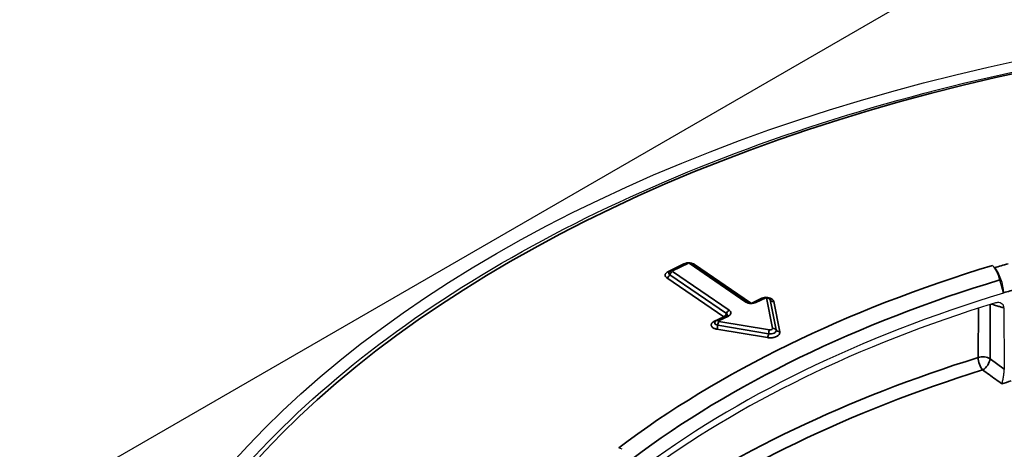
# Model space of a CAD drawing. Header units: millimetres. Extents: x -11430 to 11430, y -300 to 4365.
# Tile 10 of 31: x 2437 to 2462, y 1393 to 1405. Entities that reach past the tile are written whole.
import ezdxf

# ---------------------------------------------------------------- set-up
doc = ezdxf.new("R2010")
doc.units = ezdxf.units.MM
doc.header["$LTSCALE"] = 15
doc.layers.add('_Sichtbarkanten', color=7, linetype='Continuous', lineweight=25)
doc.layers.add('Sichtbar schmal (ISO)', color=7, linetype='Continuous', lineweight=35)

msp = doc.modelspace()

# ---------------------------------------------------------------- linework, layer by layer
at = {"layer": '_Sichtbarkanten'}
for p, q in [((2421.626, 1383.043), (2475.708, 1414.268)), ((2453.981, 1398.211), (2453.566, 1398.009)), ((2455.587, 1397.188), (2454.102, 1398.203)), ((2461.975, 1398.145), (2462.029, 1398.086)), ((2462.261, 1397.422), (2462.164, 1397.767)), ((2456.004, 1397.308), (2455.748, 1397.183)), ((2462.261, 1397.429), (2462.261, 1397.422)), ((2462.265, 1397.035), (2462.281, 1395.438)), ((2455.027, 1396.832), (2454.771, 1396.707)), ((2452.3, 1393.34), (2452.209, 1393.38))]:
    msp.add_line(p, q, dxfattribs=at)
msp.add_ellipse((2475.705, 1383.045), major_axis=(37.75, 0), ratio=0.57735, dxfattribs=at)
for centre, major_axis, ratio, start_param, end_param in [((2453.61, 1397.919), (-0.0438, 0.0899), 0.526994, 0.000004, 0.000055), ((2454.046, 1398.12), (0.0564, 0.0826), 0.623654, 0.000029, 0.000099), ((2461.975, 1397.737), (0.145, -0.479), 0.379525, 1.519309, 2.46769), ((2462.029, 1397.678), (-0.145, 0.479), 0.379525, 4.05594, 5.609283), ((2475.705, 1382.637), (28.923, 0), 0.57735, 2.054229, 2.490562), ((2456.048, 1397.218), (-0.0438, 0.0899), 0.527, 6.283109, 6.283185), ((2475.705, 1382.453), (28.919, 0), 0.57735, 2.062594, 2.482197), ((2475.705, 1379.983), (-23.75, 0), 0.57735, 3.132886, 6.291892)]:
    msp.add_ellipse(centre, major_axis=major_axis, ratio=ratio, start_param=start_param, end_param=end_param, dxfattribs=at)
for points, knots in [([(2438.255, 1383.851), (2438.439, 1386.158), (2439.26, 1388.444), (2442.092, 1392.763), (2444.115, 1394.793), (2449.164, 1398.388), (2452.194, 1399.95), (2458.947, 1402.44), (2462.669, 1403.369), (2470.427, 1404.5), (2474.461, 1404.703), (2482.437, 1404.364), (2486.376, 1403.823), (2493.765, 1402.048), (2497.213, 1400.815), (2503.269, 1397.777), (2505.875, 1395.973), (2509.977, 1391.973), (2511.473, 1389.776), (2512.782, 1386.296), (2513.058, 1385.076), (2513.156, 1383.851)], [3.889269, 3.889269, 3.889269, 3.889269, 4.205166, 4.205166, 4.524465, 4.524465, 4.845516, 4.845516, 5.166574, 5.166574, 5.487449, 5.487449, 5.808279, 5.808279, 6.129227, 6.129227, 6.450356, 6.450356, 6.770975, 6.770975, 6.938707, 6.938707, 6.938707, 6.938707]), ([(2453.517, 1397.961), (2453.522, 1397.971), (2453.529, 1397.98), (2453.546, 1397.996), (2453.556, 1398.003), (2453.566, 1398.009)], [0, 0, 0, 0, 0.00691973, 0.00691973, 0.01401385, 0.01401385, 0.01401385, 0.01401385]), ([(2453.981, 1398.211), (2453.993, 1398.217), (2454.005, 1398.22), (2454.03, 1398.224), (2454.043, 1398.223), (2454.068, 1398.219), (2454.08, 1398.215), (2454.095, 1398.207), (2454.099, 1398.205), (2454.102, 1398.203)], [0, 0, 0, 0, 0.00761654, 0.00761654, 0.01516238, 0.01516238, 0.0228266, 0.0228266, 0.02526229, 0.02526229, 0.02526229, 0.02526229]), ([(2456.004, 1397.308), (2456.015, 1397.314), (2456.028, 1397.317), (2456.053, 1397.321), (2456.066, 1397.321), (2456.091, 1397.316), (2456.103, 1397.312), (2456.125, 1397.3), (2456.135, 1397.292), (2456.15, 1397.276), (2456.155, 1397.268), (2456.16, 1397.26)], [0, 0, 0, 0, 0.00767925, 0.00767925, 0.01525944, 0.01525944, 0.02291376, 0.02291376, 0.03041119, 0.03041119, 0.03595999, 0.03595999, 0.03595999, 0.03595999]), ([(2455.587, 1397.188), (2455.589, 1397.187), (2455.593, 1397.184), (2455.603, 1397.18), (2455.609, 1397.177), (2455.624, 1397.173), (2455.632, 1397.171), (2455.651, 1397.169), (2455.661, 1397.168), (2455.681, 1397.168), (2455.691, 1397.169), (2455.711, 1397.171), (2455.72, 1397.173), (2455.735, 1397.178), (2455.742, 1397.18), (2455.747, 1397.183), (2455.747, 1397.183), (2455.748, 1397.183)], [3.141593, 3.141593, 3.141593, 3.141593, 3.334581, 3.334581, 3.541374, 3.541374, 3.765446, 3.765446, 4.002891, 4.002891, 4.245526, 4.245526, 4.483409, 4.483409, 4.707239, 4.707239, 4.712389, 4.712389, 4.712389, 4.712389]), ([(2462.049, 1397.171), (2462.064, 1397.175), (2462.078, 1397.178), (2462.107, 1397.182), (2462.121, 1397.182), (2462.16, 1397.179), (2462.182, 1397.171), (2462.221, 1397.147), (2462.236, 1397.131), (2462.253, 1397.1), (2462.257, 1397.088), (2462.263, 1397.062), (2462.265, 1397.049), (2462.265, 1397.035)], [-0.07665019, -0.07665019, -0.07665019, -0.07665019, -0.06695301, -0.06695301, -0.0567521, -0.0567521, -0.03848474, -0.03848474, -0.02019094, -0.02019094, -0.00984488, -0.00984488, 0, 0, 0, 0]), ([(2454.721, 1396.659), (2454.727, 1396.669), (2454.734, 1396.678), (2454.75, 1396.694), (2454.76, 1396.701), (2454.771, 1396.707)], [0, 0, 0, 0, 0.00690368, 0.00690368, 0.01404571, 0.01404571, 0.01404571, 0.01404571]), ([(2455.027, 1396.832), (2455.03, 1396.833), (2455.032, 1396.834), (2455.036, 1396.837), (2455.038, 1396.838), (2455.04, 1396.84), (2455.041, 1396.84), (2455.041, 1396.841), (2455.042, 1396.841), (2455.042, 1396.841)], [4.712389, 4.712389, 4.712389, 4.712389, 4.8282103, 4.8282103, 4.9440317, 4.9440317, 5.059853, 5.059853, 5.1316647, 5.1316647, 5.1316647, 5.1316647]), ([(2462.217, 1395.053), (2462.218, 1395.053), (2462.218, 1395.054), (2462.226, 1395.081), (2462.234, 1395.114), (2462.249, 1395.182), (2462.256, 1395.217), (2462.266, 1395.285), (2462.271, 1395.317), (2462.276, 1395.363), (2462.277, 1395.378), (2462.279, 1395.404), (2462.28, 1395.416), (2462.281, 1395.428)], [-0.00038172, -0.00038172, -0.00038172, -0.00038172, 0, 0, 0.02682881, 0.02682881, 0.0497877, 0.0497877, 0.06914169, 0.06914169, 0.07810016, 0.07810016, 0.08649247, 0.08649247, 0.08649247, 0.08649247]), ([(2462.281, 1395.438), (2462.281, 1395.437), (2462.281, 1395.435), (2462.281, 1395.431), (2462.281, 1395.43), (2462.281, 1395.428)], [-0.002508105, -0.002508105, -0.002508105, -0.002508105, -0.001265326, -0.001265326, -0.000051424, -0.000051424, -0.000051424, -0.000051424])]:
    msp.add_open_spline(points, degree=3, knots=knots, dxfattribs=at)
for points in [[(2453.516, 1397.959), (2453.516, 1397.959), (2453.516, 1397.96), (2453.517, 1397.961)], [(2456.16, 1397.26), (2456.16, 1397.259), (2456.16, 1397.259), (2456.16, 1397.259)], [(2454.721, 1396.657), (2454.721, 1396.657), (2454.721, 1396.658), (2454.721, 1396.659)]]:
    msp.add_open_spline(points, degree=3, dxfattribs=at)
at = {"layer": 'Sichtbar schmal (ISO)'}
for p, q in [((2453.905, 1398.183), (2453.49, 1397.98)), ((2453.608, 1397.989), (2455.093, 1396.974)), ((2454.025, 1398.203), (2453.61, 1398)), ((2455.53, 1397.188), (2454.046, 1398.202)), ((2455.651, 1397.169), (2454.187, 1398.169)), ((2453.467, 1397.817), (2454.951, 1396.803)), ((2453.538, 1397.903), (2455.022, 1396.889)), ((2455.928, 1397.28), (2455.704, 1397.17)), ((2456.048, 1397.3), (2455.791, 1397.175)), ((2456.228, 1396.503), (2456.071, 1397.294)), ((2456.32, 1396.458), (2456.163, 1397.249)), ((2456.412, 1396.413), (2456.256, 1397.204)), ((2461.6, 1395.739), (2461.606, 1397.031)), ((2461.907, 1395.706), (2461.914, 1397.129)), ((2454.951, 1396.803), (2454.695, 1396.678)), ((2455.071, 1396.823), (2454.815, 1396.698)), ((2454.769, 1396.479), (2456.094, 1396.258)), ((2454.794, 1396.582), (2456.12, 1396.36)), ((2454.82, 1396.684), (2456.146, 1396.463)), ((2462.281, 1395.438), (2461.907, 1395.706))]:
    msp.add_line(p, q, dxfattribs=at)
at = {"layer": 'Sichtbar schmal (ISO)', "flags": 128}
for points in [[(2456.071, 1397.294, 0.081283), (2456.067, 1397.299, 0.081283), (2456.062, 1397.301, 0.107864), (2456.055, 1397.302, 0.107864), (2456.048, 1397.3)], [(2454.815, 1396.698, 0.169026), (2454.811, 1396.695, 0.169026), (2454.81, 1396.69, 0.229198), (2454.814, 1396.685, 0.229198), (2454.82, 1396.684)]]:
    msp.add_lwpolyline(points, format="xyb", dxfattribs=at)
at = {"layer": 'Sichtbar schmal (ISO)'}
msp.add_ellipse((2475.705, 1383.045), major_axis=(-37.241, 0), ratio=0.57735, dxfattribs=at)
for centre, major_axis, ratio, start_param, end_param in [((2475.705, 1383.045), (-29.538, 0), 0.57735, 5.195822, 5.632154), ((2453.49, 1398.062), (0.0438, -0.0899), 0.527, 5.536318, 6.038217), ((2453.608, 1397.907), (-0.0564, -0.0826), 0.623649, 3.972552, 5.158952), ((2453.61, 1397.919), (-0.0438, 0.0899), 0.526994, 5.536322, 6.283189), ((2453.905, 1398.264), (0.0438, -0.0899), 0.527, 5.536318, 5.656373), ((2454.025, 1398.121), (-0.0438, 0.0899), 0.527, 5.536318, 6.283185), ((2454.046, 1398.12), (0.0564, 0.0826), 0.623654, 0.000075, 0.830965), ((2454.187, 1398.251), (-0.0564, -0.0826), 0.623649, 0.505387, 0.83096), ((2475.705, 1383.045), (29.423, 0), 0.57735, 2.040883, 2.054229), ((2475.705, 1382.875), (-29.132, 0), 0.57735, 5.195822, 5.629566), ((2453.467, 1397.899), (0.0564, 0.0826), 0.623649, 3.972552, 5.158952), ((2453.619, 1397.943), (-0.107, 0), 0.57735, 5.993248, 6.98523), ((2475.705, 1382.644), (28.923, 0), 0.57735, 2.040883, 2.054229), ((2455.928, 1397.361), (0.0438, -0.0899), 0.527, 5.536318, 5.656373), ((2456.048, 1397.218), (-0.0438, 0.0899), 0.527, 5.536318, 6.283109), ((2456.071, 1397.213), (0.0981, 0.0194), 0.811228, 0.225357, 1.411757), ((2456.057, 1397.242), (-0.107, 0), 0.579477, 3.253819, 3.430697), ((2456.256, 1397.286), (-0.0981, -0.0194), 0.811234, 0.225445, 1.411844), ((2455.093, 1396.893), (-0.0564, -0.0826), 0.623649, 3.972552, 5.158952), ((2454.951, 1396.905), (0.185, 0), 0.57735, 5.413988, 6.984785), ((2455.53, 1397.106), (0.0564, 0.0826), 0.623649, 0, 0.83096), ((2455.672, 1397.257), (-0.185, 0), 0.57735, 0.701599, 2.272396), ((2455.791, 1397.093), (-0.0438, 0.0899), 0.527, 5.536318, 6.283185), ((2454.815, 1396.617), (-0.0439, 0.0899), 0.527039, 5.536292, 6.283184), ((2454.951, 1396.885), (0.0564, 0.0826), 0.623649, 3.972552, 5.158952), ((2454.951, 1396.885), (0.0438, -0.0899), 0.527, 5.536318, 5.656373), ((2454.951, 1396.854), (0.0927, 0), 0.57735, 6.025539, 6.984785), ((2455.071, 1396.742), (-0.0438, 0.0899), 0.527, 5.536318, 6.283185), ((2454.695, 1396.76), (0.0438, -0.0899), 0.527, 5.536318, 6.037075), ((2454.825, 1396.641), (0.108, 0), 0.574685, 2.851624, 4.427041), ((2454.769, 1396.561), (0.0164, 0.0986), 0.226581, 3.776082, 4.962482), ((2454.82, 1396.602), (-0.0164, -0.0986), 0.226581, 3.776082, 4.962482), ((2456.146, 1396.381), (-0.0164, -0.0986), 0.226553, 3.776078, 4.962477), ((2456.163, 1396.448), (0.158, 0), 0.577631, 4.436144, 6.398477), ((2456.163, 1396.499), (0.0648, -0.0004), 0.578016, 4.442474, 6.400914), ((2456.228, 1396.421), (0.0981, 0.0194), 0.811234, 0.225444, 1.411844), ((2456.412, 1396.495), (-0.0981, -0.0194), 0.811234, 0.225444, 1.411844), ((2456.094, 1396.34), (0.0164, 0.0986), 0.226581, 3.776082, 4.962482), ((2475.705, 1380.697), (29.627, 0), 0.57735, 2.067008, 2.458845), ((2461.719, 1395.612), (-0.25, 0.001), 0.575722, 3.863167, 5.211191), ((2461.719, 1395.612), (-0.075, 0.239), 0.388732, 0.893569, 2.417586), ((2461.719, 1395.612), (0.146, 0.203), 0.587519, 3.996006, 5.552402), ((2475.705, 1380.493), (29.388, 0), 0.57735, 2.067008, 2.468493), ((2475.705, 1380.464), (28.643, 0), 0.57735, 2.051653, 2.061108)]:
    msp.add_ellipse(centre, major_axis=major_axis, ratio=ratio, start_param=start_param, end_param=end_param, dxfattribs=at)
for points in [[(2453.49, 1397.98), (2453.48, 1397.975), (2453.462, 1397.964), (2453.441, 1397.945), (2453.426, 1397.925), (2453.419, 1397.902), (2453.419, 1397.88), (2453.427, 1397.858), (2453.443, 1397.836), (2453.458, 1397.823), (2453.467, 1397.817)], [(2454.695, 1396.678), (2454.685, 1396.673), (2454.667, 1396.662), (2454.645, 1396.643), (2454.631, 1396.622), (2454.624, 1396.6), (2454.624, 1396.578), (2454.632, 1396.556), (2454.647, 1396.535), (2454.668, 1396.517), (2454.696, 1396.5), (2454.73, 1396.487), (2454.755, 1396.481), (2454.769, 1396.479)], [(2456.094, 1396.258), (2456.11, 1396.255), (2456.142, 1396.252), (2456.192, 1396.252), (2456.24, 1396.258), (2456.285, 1396.269), (2456.326, 1396.285), (2456.36, 1396.306), (2456.387, 1396.33), (2456.405, 1396.356), (2456.414, 1396.384), (2456.414, 1396.403), (2456.412, 1396.413)], [(2462.217, 1395.053), (2462.162, 1395.092), (2462.052, 1395.171), (2461.884, 1395.292), (2461.77, 1395.373), (2461.713, 1395.414)]]:
    msp.add_open_spline(points, degree=3, dxfattribs=at)
for points, knots in [([(2453.963, 1398.202), (2453.955, 1398.2), (2453.934, 1398.195), (2453.916, 1398.188), (2453.905, 1398.183)], [0.7909052, 0.7909052, 0.7909052, 0.7909052, 0.875, 1, 1, 1, 1]), ([(2454.187, 1398.169), (2454.179, 1398.175), (2454.16, 1398.185), (2454.13, 1398.196), (2454.11, 1398.201), (2454.101, 1398.203)], [0, 0, 0, 0, 0.125, 0.25, 0.338607, 0.338607, 0.338607, 0.338607]), ([(2455.986, 1397.299), (2455.977, 1397.297), (2455.957, 1397.292), (2455.939, 1397.285), (2455.928, 1397.28)], [0.85038, 0.85038, 0.85038, 0.85038, 0.9090909, 1, 1, 1, 1]), ([(2456.256, 1397.204), (2456.254, 1397.212), (2456.248, 1397.227), (2456.233, 1397.248), (2456.211, 1397.266), (2456.183, 1397.282), (2456.153, 1397.293), (2456.133, 1397.298), (2456.124, 1397.3)], [0, 0, 0, 0, 0.0909091, 0.1818182, 0.2727273, 0.3636364, 0.4545455, 0.5218888, 0.5218888, 0.5218888, 0.5218888]), ([(2461.94, 1397.137), (2461.957, 1397.132), (2461.974, 1397.126), (2461.991, 1397.121), (2462.002, 1397.117), (2462.013, 1397.114), (2462.025, 1397.11), (2462.063, 1397.098), (2462.102, 1397.086), (2462.142, 1397.074), (2462.153, 1397.07), (2462.165, 1397.067), (2462.177, 1397.063), (2462.206, 1397.054), (2462.235, 1397.045), (2462.265, 1397.035)], [0.0802546, 0.0802546, 0.0802546, 0.0802546, 0.2338325, 0.2338325, 0.2338325, 0.3333333, 0.3333333, 0.3333333, 0.6666667, 0.6666667, 0.6666667, 0.7637238, 0.7637238, 0.7637238, 1, 1, 1, 1])]:
    msp.add_open_spline(points, degree=3, knots=knots, dxfattribs=at)

doc.saveas('drawing.dxf')
